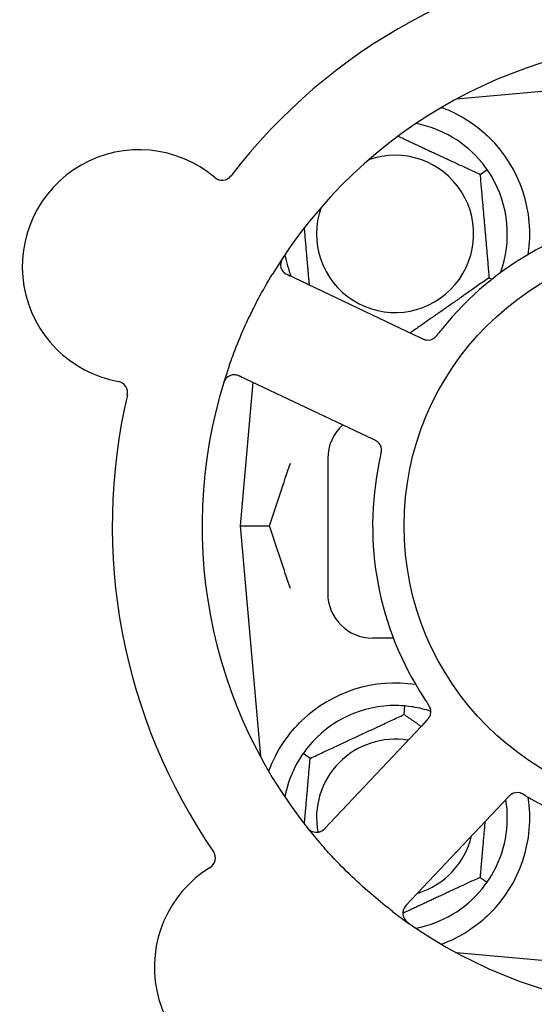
# Model space of a CAD drawing. Header units: inches. Extents: x 24 to 1128, y -69 to 748.
# Tile 60 of 256: x 142.54 to 143.98, y 232.27 to 235.01. Entities that reach past the tile are written whole.
import ezdxf

# ---------------------------------------------------------------- set-up
doc = ezdxf.new("R2010")
doc.units = ezdxf.units.IN
doc.header["$LTSCALE"] = 32
doc.header["$MEASUREMENT"] = 0
doc.layers.add('Dimension (ANSI)', color=7, linetype='Continuous', lineweight=25)
doc.layers.add('Visible (ANSI)', color=7, linetype='Continuous', lineweight=30)
doc.styles.add('Note Text (ANSI)', font='tahoma.ttf')
doc.dimstyles.new('SB Fraction-16 (ANSI)', dxfattribs={"dimscale": 32, "dimtxt": 0.125, "dimasz": 0.098425, "dimexe": 0.125, "dimexo": 0.0625, "dimgap": 0.031496, "dimtad": 0, "dimtih": 1, "dimtoh": 1, "dimdec": 4, "dimrnd": 1e-08, "dimzin": 0, "dimdsep": 46, "dimlunit": 5, "dimtxsty": 'Note Text (ANSI)', "dimcen": 0.09, "dimdle": 0.393701, "dimclrd": 256, "dimclre": 256, "dimclrt": 256, "dimadec": 0, "dimazin": 3, "dimtfac": 0.96, "dimtofl": 0, "dimtmove": 0, "dimatfit": 3, "dimfxl": 1, "dimfrac": 2, "dimtolj": 1, "dimtzin": 12, "dimlwd": -1, "dimlwe": -1, "dimarcsym": 0})

# ---------------------------------------------------------------- blocks, each defined once
blk = doc.blocks.new('*D15')
at = {"layer": 'Defpoints', "color": 0, "transparency": 16777216}
for p in [(157.2904, 468.9837), (65.9568, 162.272), (120.1654, 162.272)]:
    blk.add_point(p, dxfattribs=at)
at = {"layer": 'Dimension (ANSI)', "transparency": 16777216}
for p, q in [((155.2904, 468.9837), (61.9568, 468.9837)), ((65.9568, 465.8341), (65.9568, 331.6609)), ((65.9568, 165.4216), (65.9568, 324.5948)), ((118.1654, 162.272), (61.9568, 162.272))]:
    blk.add_line(p, q, dxfattribs=at)
for points in [[(65.4319, 465.8341), (66.4817, 465.8341), (65.9568, 468.9837)], [(65.4319, 165.4216), (66.4817, 165.4216), (65.9568, 162.272)]]:
    blk.add_solid(points, dxfattribs=at)
at = {"layer": 'Dimension (ANSI)', "transparency": 16777216, "insert": (53.754, 330.653), "char_height": 4, "attachment_point": 1, "style": 'Note Text (ANSI)'}
blk.add_mtext('\\A1;306 11/16', dxfattribs=at)

msp = doc.modelspace()

# ---------------------------------------------------------------- linework, layer by layer
at = {"layer": 'Visible (ANSI)'}
for p, q in [((144.40111, 234.84545), (143.75912, 234.78928)), ((143.76236, 234.79103), (143.76236, 234.78957)), ((143.82508, 234.57978), (143.84459, 234.59344)), ((143.64293, 234.13266), (143.28766, 234.30072)), ((143.85024, 234.2922), (143.85866, 234.28827)), ((143.66089, 234.12416), (143.64293, 234.13266)), ((143.15446, 234.01913), (143.50972, 233.85108)), ((143.19231, 234.00123), (143.15736, 233.6017)), ((143.50972, 233.85108), (143.52771, 233.84257)), ((143.40111, 233.7892), (143.40111, 233.4142)), ((143.15736, 233.6017), (143.23883, 233.6017)), ((143.15736, 233.6017), (143.21353, 232.95972)), ((143.58382, 233.2892), (143.52611, 233.2892)), ((143.61377, 233.07678), (143.61584, 233.10051)), ((143.67548, 233.05916), (143.66185, 233.0447)), ((143.66185, 233.0447), (143.39223, 232.75876)), ((143.35214, 232.95478), (143.33262, 232.96844)), ((143.88849, 232.831), (143.90214, 232.84548)), ((143.61887, 232.54506), (143.88849, 232.831)), ((143.82508, 232.62362), (143.84459, 232.60996)), ((143.75912, 232.41412), (144.40111, 232.35795)), ((143.76236, 232.41383), (143.76236, 232.41237))]:
    msp.add_line(p, q, dxfattribs=at)
msp.add_circle((144.40111, 233.6017), 0.7875, dxfattribs=at)
for centre, radius, start, end in [((144.40111, 233.6017), 1.6, 94.81714, 142.5497), ((144.40111, 233.6017), 1.35, 88.62287, 148.74397), ((143.58861, 234.4142), 0.3125, 39.15807, 79.28378), ((143.58861, 234.4142), 0.375, 351.21293, 45.72238), ((142.87568, 234.32331), 0.325, 49.56477, 259.80207), ((143.58861, 234.4142), 0.21875, 160.34111, 109.65889), ((143.10674, 234.59447), 0.03125, 229.56477, 322.51231), ((143.58861, 234.4142), 0.3125, 339.72028, 30.84193), ((144.40111, 233.6017), 0.875, 96.19111, 141.17573), ((143.30102, 234.32897), 0.03125, 146.53135, 244.68342), ((143.58861, 234.4142), 0.3125, 190.71622, 202.42184), ((143.67949, 234.14993), 0.03125, 262.67765, 304.13682), ((144.40111, 233.6017), 1.35, 160.62287, 220.74397), ((143.14109, 233.99089), 0.03125, 64.68342, 162.83549), ((142.8126, 233.97269), 0.03125, 346.85452, 79.80207), ((144.40111, 233.6017), 1.6, 166.81714, 214.5497), ((143.52611, 233.7892), 0.125, 131.64189, 180), ((143.51956, 233.81185), 0.03125, 5.46904, 47.46837), ((144.40111, 233.6017), 0.875, 168.19111, 213.17573), ((143.52611, 233.4142), 0.125, 180, 270), ((143.58861, 232.7892), 0.375, 81.21293, 133.75453), ((143.58861, 232.7892), 0.3125, 89.15807, 140.84193), ((143.58861, 232.7892), 0.3125, 71.46237, 80.84193), ((143.65672, 233.08481), 0.03125, 334.67765, 16.13682), ((143.58861, 232.7892), 0.21875, 80.57954, 190.53406), ((143.58861, 232.7892), 0.3125, 149.15807, 169.28378), ((143.58861, 232.7892), 0.375, 314.27762, 8.78707), ((143.58861, 232.7892), 0.3125, 329.15807, 9.35248), ((143.92883, 232.82824), 0.03125, 77.46904, 119.46837), ((144.40111, 233.6017), 0.875, 240.19111, 285.17573), ((143.36949, 232.7802), 0.03125, 218.53135, 316.68342), ((143.58861, 232.7892), 0.21875, 286.71618, 346.65066), ((143.05695, 232.67746), 0.03125, 301.56477, 34.51231), ((143.24343, 232.37392), 0.325, 121.56477, 331.80207), ((143.58861, 232.7892), 0.3125, 280.71622, 320.84193), ((143.64161, 232.52362), 0.03125, 136.68342, 234.83549), ((144.40111, 233.6017), 1.35, 232.62287, 292.74397)]:
    msp.add_arc(centre, radius, start, end, dxfattribs=at)
for points, weights in [([(143.71657, 234.76528), (143.71814, 234.76541), (143.71971, 234.76554)], [0.999914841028, 0.999914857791, 0.999914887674]), ([(143.59703, 234.68612), (143.70767, 234.63453), (143.82508, 234.57978)], [1.07748863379, 1.18694802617, 1.04422863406]), ([(143.82508, 234.57978), (143.83766, 234.43599), (143.85024, 234.2922)], [1.04422863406, 1.20577136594, 1.04422863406]), ([(143.35017, 234.27115), (143.34283, 234.35504), (143.33615, 234.43138)], [1.06521891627, 1.14516515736, 1.11819795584]), ([(143.85024, 234.2922), (143.73857, 234.21401), (143.63067, 234.13846)], [1.04422863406, 1.19550179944, 1.06346205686]), ([(143.35214, 232.95478), (143.48295, 233.01578), (143.61377, 233.07678)], [1.04422863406, 1.20577136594, 1.04422863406]), ([(143.61377, 233.07678), (143.63838, 233.05954), (143.66094, 233.04374)], [1.04422863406, 1.07418802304, 1.09303499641]), ([(143.33615, 232.77202), (143.34362, 232.85739), (143.35214, 232.95478)], [1.11819795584, 1.14843950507, 1.04422863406]), ([(143.83859, 232.77809), (143.83232, 232.70637), (143.82508, 232.62362)], [1.12448377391, 1.13145726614, 1.04422863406]), ([(143.82508, 232.62362), (143.71345, 232.57157), (143.61036, 232.5235)], [1.04422863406, 1.17902301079, 1.08886732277]), ([(143.71971, 232.43787), (143.71814, 232.43799), (143.71657, 232.43812)], [0.999914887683, 0.9999148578, 0.999914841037])]:
    msp.add_rational_spline(points, weights, degree=2, dxfattribs=at)
for points, knots in [([(143.71971, 234.76554), (143.73051, 234.76151), (143.74154, 234.75679), (143.76965, 234.74321), (143.78928, 234.73184), (143.82301, 234.7075), (143.83742, 234.69535), (143.85041, 234.68269)], [1.39731378, 1.39731378, 1.39731378, 1.39731378, 1.49356897, 1.49356897, 1.66386875, 1.66386875, 1.79881771, 1.79881771, 1.79881771, 1.79881771]), ([(143.27887, 234.35209), (143.27852, 234.35156), (143.27818, 234.35105), (143.27725, 234.34965), (143.27667, 234.34874), (143.27563, 234.34704), (143.27516, 234.34625), (143.274, 234.34418), (143.27332, 234.34287), (143.27225, 234.34056), (143.27182, 234.33951), (143.27115, 234.3377), (143.2709, 234.33691), (143.27046, 234.33531), (143.27029, 234.33453), (143.27013, 234.33364), (143.2701, 234.33346), (143.27008, 234.3333)], [0, 0, 0, 0, 0.005149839, 0.005149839, 0.013554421, 0.013554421, 0.020527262, 0.020527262, 0.031641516, 0.031641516, 0.041623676, 0.041623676, 0.051235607, 0.051235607, 0.06373445, 0.06373445, 0.067355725, 0.067355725, 0.067355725, 0.067355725]), ([(143.12758, 234.04961), (143.13047, 234.05782), (143.13344, 234.06601), (143.14511, 234.09726), (143.15428, 234.1199), (143.17132, 234.15888), (143.17888, 234.17526), (143.19348, 234.20532), (143.20042, 234.21902), (143.22, 234.25606), (143.23312, 234.27921), (143.24705, 234.30217)], [-0.73117437, -0.73117437, -0.73117437, -0.73117437, -0.66329539, -0.66329539, -0.47009836, -0.47009836, -0.32966499, -0.32966499, -0.20932583, -0.20932583, 0, 0, 0, 0]), ([(143.2757, 234.31065), (143.27588, 234.31041), (143.27611, 234.31012), (143.27724, 234.30873), (143.27845, 234.30746), (143.28083, 234.30537), (143.28203, 234.30444), (143.28524, 234.30228), (143.28736, 234.30104), (143.29052, 234.29941), (143.29146, 234.29894), (143.29327, 234.29806), (143.29414, 234.29765), (143.295, 234.29724)], [0.058736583, 0.058736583, 0.058736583, 0.058736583, 0.064782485, 0.064782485, 0.086145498, 0.086145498, 0.103238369, 0.103238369, 0.123434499, 0.123434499, 0.131598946, 0.131598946, 0.138939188, 0.138939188, 0.138939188, 0.138939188]), ([(143.66089, 234.12416), (143.66137, 234.12394), (143.66185, 234.12371), (143.66278, 234.12327), (143.66324, 234.12305), (143.66427, 234.12258), (143.66484, 234.12232), (143.66688, 234.12141), (143.6682, 234.12087), (143.67031, 234.12012), (143.67124, 234.11983), (143.67295, 234.11939), (143.6737, 234.11923), (143.67495, 234.11901), (143.67551, 234.11893), (143.67584, 234.11889), (143.67588, 234.11889), (143.67588, 234.11889), (143.67588, 234.11889), (143.67588, 234.11889)], [0, 0, 0, 0, 0.004355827, 0.004355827, 0.008687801, 0.008687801, 0.014307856, 0.014307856, 0.029588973, 0.029588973, 0.043844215, 0.043844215, 0.054171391, 0.054171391, 0.061954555, 0.061954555, 0.063871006, 0.063871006, 0.063878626, 0.063878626, 0.063878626, 0.063878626]), ([(143.66093, 234.12414), (143.6612, 234.12402), (143.66146, 234.12389), (143.66294, 234.12319), (143.66419, 234.12261), (143.66683, 234.12146), (143.66824, 234.1209), (143.67079, 234.12002), (143.67197, 234.11968), (143.67417, 234.11915), (143.67525, 234.11898), (143.67616, 234.11886), (143.6763, 234.11885), (143.67641, 234.11883)], [0, 0, 0, 0, 0.002309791, 0.002309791, 0.012623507, 0.012623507, 0.024338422, 0.024338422, 0.035397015, 0.035397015, 0.047442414, 0.047442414, 0.049661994, 0.049661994, 0.049661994, 0.049661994]), ([(143.6964, 234.12365), (143.69659, 234.12378), (143.69684, 234.12395), (143.69756, 234.12446), (143.69807, 234.12484), (143.69911, 234.1257), (143.69964, 234.12616), (143.70067, 234.12713), (143.70116, 234.12761), (143.70232, 234.12883), (143.70301, 234.12959), (143.704, 234.13075), (143.7043, 234.1311), (143.70536, 234.13238), (143.70613, 234.13335), (143.70712, 234.13463), (143.70737, 234.13495), (143.70772, 234.1354), (143.70783, 234.13554), (143.70794, 234.13568)], [0.044252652, 0.044252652, 0.044252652, 0.044252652, 0.050671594, 0.050671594, 0.061250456, 0.061250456, 0.071050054, 0.071050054, 0.078610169, 0.078610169, 0.087196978, 0.087196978, 0.090753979, 0.090753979, 0.100050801, 0.100050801, 0.10314767, 0.10314767, 0.10451733, 0.10451733, 0.10451733, 0.10451733]), ([(143.69671, 234.12385), (143.69671, 234.12385), (143.69674, 234.12387), (143.69685, 234.12395), (143.69697, 234.12402), (143.69734, 234.12428), (143.69763, 234.12449), (143.69861, 234.12524), (143.69933, 234.12583), (143.7008, 234.1272), (143.70154, 234.12794), (143.70319, 234.12974), (143.70413, 234.13085), (143.70591, 234.13305), (143.70676, 234.13415), (143.7077, 234.13538), (143.70782, 234.13553), (143.70794, 234.13568)], [0.030853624, 0.030853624, 0.030853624, 0.030853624, 0.032941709, 0.032941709, 0.03638518, 0.03638518, 0.042347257, 0.042347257, 0.055267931, 0.055267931, 0.065838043, 0.065838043, 0.077516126, 0.077516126, 0.087897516, 0.087897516, 0.089364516, 0.089364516, 0.089364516, 0.089364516]), ([(143.16179, 234.01567), (143.16094, 234.01607), (143.16008, 234.01648), (143.15673, 234.01802), (143.15422, 234.01909), (143.14993, 234.0206), (143.14805, 234.02112), (143.14492, 234.02177), (143.14349, 234.02196), (143.14121, 234.0221), (143.14036, 234.02211), (143.13946, 234.02209), (143.13927, 234.02208), (143.1391, 234.02207)], [0, 0, 0, 0, 0.007248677, 0.007248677, 0.028564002, 0.028564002, 0.047482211, 0.047482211, 0.06536174, 0.06536174, 0.076705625, 0.076705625, 0.079955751, 0.079955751, 0.079955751, 0.079955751]), ([(143.11822, 234.01217), (143.11803, 234.01196), (143.11779, 234.01169), (143.11702, 234.01077), (143.11646, 234.01002), (143.11529, 234.00828), (143.11463, 234.0072), (143.11362, 234.00525), (143.11331, 234.00462), (143.11258, 234.00302), (143.11215, 234.002), (143.11129, 233.99983), (143.11086, 233.99864), (143.11024, 233.99678), (143.11001, 233.99608), (143.10958, 233.99469), (143.10937, 233.99402), (143.10916, 233.99333)], [0.051298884, 0.051298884, 0.051298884, 0.051298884, 0.057269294, 0.057269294, 0.069785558, 0.069785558, 0.083632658, 0.083632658, 0.089458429, 0.089458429, 0.097820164, 0.097820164, 0.107290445, 0.107290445, 0.113094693, 0.113094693, 0.118968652, 0.118968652, 0.118968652, 0.118968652]), ([(143.54161, 233.834), (143.54155, 233.83406), (143.54147, 233.83413), (143.54125, 233.83434), (143.54109, 233.83449), (143.54034, 233.83517), (143.53962, 233.83577), (143.53781, 233.83713), (143.53662, 233.83792), (143.5341, 233.8394), (143.53276, 233.84011), (143.53081, 233.84108), (143.5302, 233.84138), (143.52927, 233.84183), (143.52896, 233.84197), (143.52835, 233.84226), (143.52805, 233.84241), (143.52775, 233.84255)], [0.038929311, 0.038929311, 0.038929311, 0.038929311, 0.040726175, 0.040726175, 0.043941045, 0.043941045, 0.054249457, 0.054249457, 0.066768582, 0.066768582, 0.078206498, 0.078206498, 0.083402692, 0.083402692, 0.086046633, 0.086046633, 0.088630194, 0.088630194, 0.088630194, 0.088630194]), ([(143.54103, 233.83456), (143.54103, 233.83456), (143.54103, 233.83457), (143.54097, 233.83461), (143.54081, 233.83477), (143.5403, 233.83523), (143.53989, 233.83558), (143.53894, 233.83635), (143.5384, 233.83675), (143.5377, 233.83724), (143.53752, 233.83736), (143.5362, 233.83824), (143.53462, 233.83916), (143.53199, 233.84051), (143.53121, 233.8409), (143.52997, 233.84149), (143.52954, 233.8417), (143.52866, 233.84212), (143.5282, 233.84234), (143.52775, 233.84255)], [0.028019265, 0.028019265, 0.028019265, 0.028019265, 0.028672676, 0.028672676, 0.033062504, 0.033062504, 0.040781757, 0.040781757, 0.051074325, 0.051074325, 0.054504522, 0.054504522, 0.07506277, 0.07506277, 0.083066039, 0.083066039, 0.087153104, 0.087153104, 0.091266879, 0.091266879, 0.091266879, 0.091266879]), ([(143.5486, 233.79884), (143.5485, 233.79837), (143.54838, 233.79787), (143.54826, 233.79734), (143.54716, 233.79257), (143.54573, 233.78603), (143.54463, 233.78077)], [0.48080563, 0.48080563, 0.48080563, 0.48080563, 0.5329828, 0.5329828, 0.5329828, 1, 1, 1, 1]), ([(143.54861, 233.79887), (143.54868, 233.79917), (143.54875, 233.79946), (143.54893, 233.80025), (143.54904, 233.80074), (143.54939, 233.80229), (143.54961, 233.80336), (143.55004, 233.8056), (143.55024, 233.80679), (143.55056, 233.80913), (143.55065, 233.81024), (143.55077, 233.81245), (143.55075, 233.81345), (143.55068, 233.81469), (143.55065, 233.81503), (143.55062, 233.81529)], [0.001596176, 0.001596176, 0.001596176, 0.001596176, 0.003937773, 0.003937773, 0.007842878, 0.007842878, 0.016055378, 0.016055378, 0.025513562, 0.025513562, 0.03719134, 0.03719134, 0.0541939, 0.0541939, 0.061558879, 0.061558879, 0.061558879, 0.061558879]), ([(143.54861, 233.79887), (143.54874, 233.79941), (143.54886, 233.79994), (143.5491, 233.801), (143.54922, 233.80153), (143.54962, 233.80331), (143.54987, 233.80455), (143.55024, 233.8066), (143.55037, 233.80744), (143.55062, 233.80936), (143.5507, 233.81038), (143.55078, 233.81217), (143.55077, 233.81298), (143.55072, 233.81427), (143.55067, 233.8148), (143.55064, 233.81512), (143.55064, 233.81516), (143.55064, 233.81518), (143.55064, 233.81518), (143.55064, 233.81518)], [0, 0, 0, 0, 0.004180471, 0.004180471, 0.008305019, 0.008305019, 0.018114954, 0.018114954, 0.025612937, 0.025612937, 0.036850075, 0.036850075, 0.047489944, 0.047489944, 0.05608938, 0.05608938, 0.05828692, 0.05828692, 0.058652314, 0.058652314, 0.058652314, 0.058652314]), ([(143.68694, 233.09277), (143.68688, 233.093), (143.68679, 233.09328), (143.68653, 233.09413), (143.68632, 233.09473), (143.68583, 233.09598), (143.68555, 233.09663), (143.68495, 233.09791), (143.68464, 233.09853), (143.68384, 233.1), (143.68333, 233.1009), (143.68254, 233.1022), (143.6823, 233.10258), (143.6814, 233.10399), (143.68072, 233.10503), (143.67981, 233.10636), (143.67958, 233.1067), (143.67926, 233.10717), (143.67916, 233.10732), (143.67906, 233.10746)], [0.044252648, 0.044252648, 0.044252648, 0.044252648, 0.050671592, 0.050671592, 0.061250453, 0.061250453, 0.071050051, 0.071050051, 0.078610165, 0.078610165, 0.087196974, 0.087196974, 0.090753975, 0.090753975, 0.100050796, 0.100050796, 0.103147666, 0.103147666, 0.104517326, 0.104517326, 0.104517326, 0.104517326]), ([(143.68684, 233.09313), (143.68684, 233.09313), (143.68683, 233.09316), (143.6868, 233.0933), (143.68676, 233.09343), (143.68663, 233.09386), (143.68652, 233.09421), (143.68611, 233.09537), (143.68577, 233.09624), (143.68492, 233.09806), (143.68445, 233.09899), (143.68324, 233.10112), (143.68248, 233.10236), (143.68094, 233.10472), (143.68015, 233.10587), (143.67928, 233.10715), (143.67917, 233.10731), (143.67906, 233.10746)], [0.030853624, 0.030853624, 0.030853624, 0.030853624, 0.032941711, 0.032941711, 0.036385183, 0.036385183, 0.042347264, 0.042347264, 0.055267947, 0.055267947, 0.065838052, 0.065838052, 0.077516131, 0.077516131, 0.087897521, 0.087897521, 0.089364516, 0.089364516, 0.089364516, 0.089364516]), ([(143.23672, 232.91862), (143.23913, 232.92523), (143.24174, 232.93186), (143.25303, 232.95796), (143.26474, 232.97999), (143.29372, 233.02226), (143.31094, 233.04251), (143.32927, 233.06007)], [1.38940877, 1.38940877, 1.38940877, 1.38940877, 1.45134152, 1.45134152, 1.64787025, 1.64787025, 1.84130789, 1.84130789, 1.84130789, 1.84130789]), ([(143.67548, 233.05916), (143.67584, 233.05954), (143.67621, 233.05993), (143.67691, 233.06068), (143.67726, 233.06105), (143.67803, 233.06189), (143.67845, 233.06235), (143.67994, 233.06401), (143.68087, 233.0651), (143.68224, 233.06687), (143.6828, 233.06767), (143.68374, 233.06915), (143.68413, 233.06982), (143.68472, 233.07094), (143.68497, 233.07145), (143.68511, 233.07175), (143.68513, 233.07179), (143.68513, 233.07179), (143.68513, 233.07179), (143.68513, 233.07179)], [0, 0, 0, 0, 0.004355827, 0.004355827, 0.0086878, 0.0086878, 0.014307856, 0.014307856, 0.029588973, 0.029588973, 0.043844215, 0.043844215, 0.054171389, 0.054171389, 0.061954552, 0.061954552, 0.063871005, 0.063871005, 0.063878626, 0.063878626, 0.063878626, 0.063878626]), ([(143.67551, 233.05919), (143.67571, 233.05941), (143.67592, 233.05962), (143.67704, 233.06081), (143.67798, 233.06182), (143.67988, 233.06397), (143.68085, 233.06514), (143.68248, 233.0673), (143.68317, 233.06831), (143.68435, 233.07025), (143.68485, 233.07122), (143.68524, 233.07205), (143.68529, 233.07217), (143.68534, 233.07228)], [0, 0, 0, 0, 0.002309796, 0.002309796, 0.012623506, 0.012623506, 0.024338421, 0.024338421, 0.035397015, 0.035397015, 0.047442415, 0.047442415, 0.049661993, 0.049661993, 0.049661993, 0.049661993]), ([(143.91458, 232.85605), (143.9145, 232.85601), (143.91441, 232.85596), (143.91415, 232.85582), (143.91395, 232.85571), (143.91308, 232.85521), (143.91228, 232.85471), (143.91043, 232.8534), (143.90931, 232.85252), (143.90712, 232.85058), (143.90604, 232.84953), (143.90451, 232.84797), (143.90403, 232.84748), (143.90332, 232.84674), (143.90309, 232.84649), (143.90262, 232.84599), (143.90239, 232.84575), (143.90217, 232.84551)], [0.038929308, 0.038929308, 0.038929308, 0.038929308, 0.040726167, 0.040726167, 0.043941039, 0.043941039, 0.054249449, 0.054249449, 0.066768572, 0.066768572, 0.07820649, 0.07820649, 0.083402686, 0.083402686, 0.086046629, 0.086046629, 0.08863019, 0.08863019, 0.08863019, 0.08863019]), ([(143.91387, 232.85568), (143.91387, 232.85568), (143.91386, 232.85567), (143.9138, 232.85564), (143.9136, 232.85553), (143.913, 232.85519), (143.91254, 232.8549), (143.91152, 232.85424), (143.91097, 232.85385), (143.91029, 232.85334), (143.91012, 232.85321), (143.90887, 232.85222), (143.90751, 232.851), (143.90542, 232.84892), (143.90481, 232.84829), (143.90385, 232.8473), (143.90353, 232.84695), (143.90286, 232.84624), (143.90251, 232.84587), (143.90217, 232.84551)], [0.028019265, 0.028019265, 0.028019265, 0.028019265, 0.028672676, 0.028672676, 0.033062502, 0.033062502, 0.040781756, 0.040781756, 0.051074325, 0.051074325, 0.054504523, 0.054504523, 0.075062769, 0.075062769, 0.083066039, 0.083066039, 0.087153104, 0.087153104, 0.091266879, 0.091266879, 0.091266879, 0.091266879]), ([(143.95015, 232.85186), (143.94989, 232.85201), (143.94964, 232.85217), (143.94894, 232.85258), (143.9485, 232.85285), (143.94714, 232.85365), (143.94619, 232.8542), (143.94419, 232.8553), (143.94313, 232.85585), (143.941, 232.85687), (143.93997, 232.85731), (143.9379, 232.85811), (143.93694, 232.8584), (143.93574, 232.85871), (143.93541, 232.85879), (143.93516, 232.85884)], [0.001596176, 0.001596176, 0.001596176, 0.001596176, 0.00393777, 0.00393777, 0.007842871, 0.007842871, 0.016055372, 0.016055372, 0.025513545, 0.025513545, 0.037191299, 0.037191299, 0.054193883, 0.054193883, 0.061558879, 0.061558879, 0.061558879, 0.061558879]), ([(143.95015, 232.85186), (143.94968, 232.85214), (143.94921, 232.85242), (143.94828, 232.85298), (143.94781, 232.85326), (143.94625, 232.85418), (143.94514, 232.85481), (143.94331, 232.85579), (143.94255, 232.85617), (143.94079, 232.85701), (143.93986, 232.8574), (143.93817, 232.85803), (143.9374, 232.85827), (143.93616, 232.85862), (143.93564, 232.85874), (143.93533, 232.85881), (143.93528, 232.85882), (143.93527, 232.85882), (143.93527, 232.85882), (143.93527, 232.85882)], [0, 0, 0, 0, 0.004180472, 0.004180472, 0.008305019, 0.008305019, 0.018114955, 0.018114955, 0.025612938, 0.025612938, 0.036850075, 0.036850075, 0.047489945, 0.047489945, 0.056089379, 0.056089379, 0.05828692, 0.05828692, 0.058652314, 0.058652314, 0.058652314, 0.058652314]), ([(143.95018, 232.85184), (143.95059, 232.85159), (143.95103, 232.85133), (143.9515, 232.85105), (143.9557, 232.84853), (143.96147, 232.84515), (143.96614, 232.84247)], [0.48080563, 0.48080563, 0.48080563, 0.48080563, 0.5329828, 0.5329828, 0.5329828, 1, 1, 1, 1]), ([(143.34066, 232.76627), (143.34105, 232.76578), (143.34143, 232.76529), (143.34248, 232.76398), (143.34316, 232.76315), (143.34446, 232.76163), (143.34507, 232.76094), (143.34667, 232.75919), (143.34771, 232.75815), (143.34958, 232.75641), (143.35044, 232.75568), (143.35196, 232.75449), (143.35263, 232.754), (143.35402, 232.75309), (143.35471, 232.75269), (143.3555, 232.75226), (143.35567, 232.75217), (143.35581, 232.7521)], [0, 0, 0, 0, 0.005149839, 0.005149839, 0.013554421, 0.013554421, 0.020527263, 0.020527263, 0.031641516, 0.031641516, 0.041623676, 0.041623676, 0.051235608, 0.051235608, 0.063734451, 0.063734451, 0.067355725, 0.067355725, 0.067355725, 0.067355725]), ([(143.37909, 232.75046), (143.37937, 232.75055), (143.37972, 232.75068), (143.38139, 232.75132), (143.38297, 232.75208), (143.3857, 232.7537), (143.38695, 232.75455), (143.39, 232.75694), (143.39183, 232.75857), (143.39436, 232.76107), (143.3951, 232.76182), (143.39649, 232.76327), (143.39715, 232.76397), (143.3978, 232.76467)], [0.058736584, 0.058736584, 0.058736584, 0.058736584, 0.064782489, 0.064782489, 0.086145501, 0.086145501, 0.103238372, 0.103238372, 0.123434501, 0.123434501, 0.131598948, 0.131598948, 0.13893919, 0.13893919, 0.13893919, 0.13893919]), ([(143.58158, 232.52891), (143.56336, 232.54283), (143.54561, 232.55713), (143.50774, 232.58922), (143.48754, 232.6074), (143.44863, 232.64463), (143.43011, 232.66342), (143.40067, 232.69511), (143.38938, 232.70772), (143.3783, 232.72058)], [-0.73117336, -0.73117336, -0.73117336, -0.73117336, -0.55242948, -0.55242948, -0.34016147, -0.34016147, -0.13232742, -0.13232742, 0, 0, 0, 0]), ([(143.62443, 232.55096), (143.62379, 232.55027), (143.62313, 232.54958), (143.62063, 232.54688), (143.61884, 232.54482), (143.61607, 232.5412), (143.615, 232.53958), (143.61342, 232.53681), (143.61279, 232.5355), (143.61196, 232.53338), (143.61168, 232.53257), (143.61143, 232.53171), (143.61137, 232.53152), (143.61133, 232.53136)], [0, 0, 0, 0, 0.007248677, 0.007248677, 0.028564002, 0.028564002, 0.04748221, 0.04748221, 0.065361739, 0.065361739, 0.076705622, 0.076705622, 0.079955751, 0.079955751, 0.079955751, 0.079955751]), ([(143.61429, 232.50844), (143.61443, 232.50819), (143.61462, 232.50789), (143.61526, 232.50687), (143.61579, 232.5061), (143.61709, 232.50445), (143.61791, 232.50349), (143.61946, 232.50193), (143.61996, 232.50144), (143.62126, 232.50025), (143.62209, 232.49953), (143.62389, 232.49804), (143.62489, 232.49727), (143.62646, 232.4961), (143.62706, 232.49566), (143.62824, 232.49482), (143.62883, 232.49442), (143.62942, 232.494)], [0.051298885, 0.051298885, 0.051298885, 0.051298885, 0.057269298, 0.057269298, 0.069785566, 0.069785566, 0.083632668, 0.083632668, 0.089458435, 0.089458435, 0.09782017, 0.09782017, 0.107290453, 0.107290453, 0.113094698, 0.113094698, 0.118968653, 0.118968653, 0.118968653, 0.118968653]), ([(143.85041, 232.52071), (143.83527, 232.50595), (143.81832, 232.49203), (143.77931, 232.46526), (143.7569, 232.45336), (143.73117, 232.44231), (143.72546, 232.44001), (143.71971, 232.43787)], [0.55181372, 0.55181372, 0.55181372, 0.55181372, 0.71000954, 0.71000954, 0.90366002, 0.90366002, 0.95550669, 0.95550669, 0.95550669, 0.95550669])]:
    msp.add_open_spline(points, degree=3, knots=knots, dxfattribs=at)
for points in [[(143.84459, 234.59344), (143.84022, 234.59969), (143.83549, 234.60593), (143.83092, 234.61153)], [(143.85692, 234.57441), (143.85321, 234.58062), (143.84896, 234.5872), (143.84459, 234.59344)], [(143.71942, 234.15027), (143.71567, 234.14561), (143.71095, 234.13959), (143.70793, 234.13568)], [(143.23883, 233.6017), (143.25847, 233.66198), (143.27859, 233.72138), (143.29713, 233.77601)], [(143.29713, 233.42739), (143.27859, 233.48201), (143.25847, 233.54143), (143.23883, 233.6017)], [(143.66874, 233.12289), (143.67201, 233.11789), (143.67628, 233.11154), (143.67906, 233.10746)], [(143.61584, 233.10051), (143.60825, 233.10117), (143.60043, 233.10156), (143.5932, 233.10167)], [(143.63835, 233.09772), (143.63121, 233.09887), (143.62344, 233.09984), (143.61584, 233.10051)], [(143.34629, 232.98653), (143.34173, 232.98093), (143.337, 232.97469), (143.33262, 232.96844)], [(143.33262, 232.96844), (143.32826, 232.9622), (143.32401, 232.95562), (143.3203, 232.94941)], [(143.84459, 232.60996), (143.84896, 232.61621), (143.85321, 232.62279), (143.85692, 232.62899)], [(143.83092, 232.59187), (143.83549, 232.59747), (143.84022, 232.60372), (143.84459, 232.60996)]]:
    msp.add_open_spline(points, degree=3, dxfattribs=at)

# ---------------------------------------------------------------- dimensions: what is measured, and where the dimension line sits
at = {"layer": 'Dimension (ANSI)'}
dim = msp.add_linear_dim(base=(65.95681, 162.27197), p1=(157.29037, 468.98367), p2=(120.16537, 162.27197), angle=270, dimstyle='SB Fraction-16 (ANSI)', override={"dimgap": 0.031496, "dimdec": 4, "dimtol": 0, "dimlim": 0, "dimtp": 0, "dimtm": 0, "dimtdec": 2, "dimatfit": 1}, dxfattribs=at)
dim.commit()
dim.dimension.update_dxf_attribs({"geometry": '*D15', "text_midpoint": (65.95681, 328.12782), "dimtype": 160})

doc.saveas('drawing.dxf')
